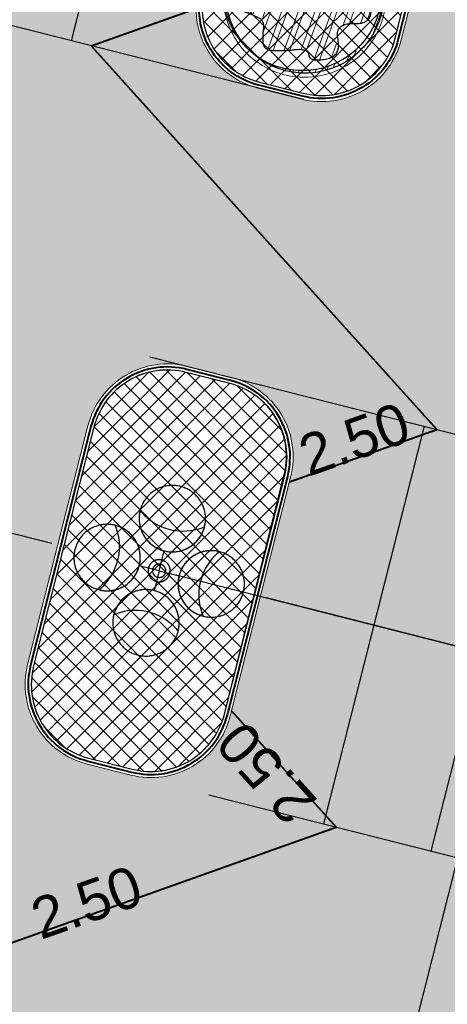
# Model space of a CAD drawing. Header units: metres. Extents: x 538891 to 1080079, y 6588829 to 13178720.
# Tile 48 of 256: x 538998 to 539009, y 6589551 to 6589575. Entities that reach past the tile are written whole.
import ezdxf

# ---------------------------------------------------------------- set-up
doc = ezdxf.new("R2010")
doc.units = ezdxf.units.M
doc.header["$LTSCALE"] = 0.4
doc.linetypes.add('#9_DASHED', pattern=[47.625, 31.75, -15.875])
doc.layers.add('KOLDE PST', color=7, linetype='Continuous')
doc.styles.add('Swis721 Lt BT', font='swissl.ttf')
doc.linetypes.add('#9_kivi_l0.8', pattern='A,0,[1,#9_kivi_l0.8.shx,S=1,R=0,X=0,Y=-0.3125],-132', length=132)
pattern_1 = [(45, (0, 0), (-0.2245064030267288, 0.2245064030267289), []), (135, (0, 0), (-0.2245064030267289, -0.2245064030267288), [])]
pattern_2 = [(44.99999999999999, (0, 0), (-0.2694076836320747, 0.2694076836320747), []), (44.99999999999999, (0.1796052, 0), (-0.2694076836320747, 0.2694076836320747), [])]

# ---------------------------------------------------------------- blocks, each defined once
blk = doc.blocks.new('#9_019061_PP_TL (2D)')
at = {"linetype": 'Continuous', "lineweight": 0, "true_color": 0xadadad}
h = blk.add_hatch(color=253, dxfattribs=at)
h.paths.add_polyline_path([(538966.3280158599, 6589587.5951584), (538964.77576743, 6589580.38043427), (538964.60606295, 6589579.495070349), (538964.47642768, 6589578.60295849), (538964.38712501, 6589577.70591117), (538964.3383363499, 6589576.80575088), (538964.3301608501, 6589575.904306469), (538964.3626151, 6589575.003409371), (538964.43563318, 6589574.1048899), (538964.5490667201, 6589573.21057357), (538967.1845560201, 6589555.618289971), (538967.26828365, 6589555.13921717), (538967.37520433, 6589554.66478168), (538967.50506516, 6589554.19610564), (538967.6575590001, 6589553.73429757), (538967.83232517, 6589553.280449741), (538968.02895032, 6589552.83563561), (538968.24696937, 6589552.400907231), (538968.48586668, 6589551.97729286), (538994.85575044, 6589545.30407142), (538995.5917363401, 6589548.21239133), (538995.72471393, 6589548.581220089), (538995.9270913, 6589548.91701927), (538996.19109121, 6589549.2068843), (538996.5065683, 6589549.43967583), (538996.86139896, 6589549.60644782), (538997.24194724, 6589549.700791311), (538997.6335889, 6589549.71908073), (538998.02127356, 6589549.66061401), (538999.08765753, 6589549.39075251), (538999.45648631, 6589549.257774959), (538999.79228552, 6589549.0553976), (539000.08215057, 6589548.79139769), (539000.31494211, 6589548.4759206), (539000.4817141, 6589548.12108993), (539000.5760575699, 6589547.740541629), (539000.59434697, 6589547.34889995), (539000.5358802, 6589546.96121529), (538999.7998942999, 6589544.05289537), (539031.93682939, 6589535.92025109), (539040.2780030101, 6589568.88121016), (539008.14106792, 6589577.013854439), (539007.4050820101, 6589574.10553452), (539007.27210443, 6589573.73670576), (539007.0697270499, 6589573.40090658), (539006.8057271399, 6589573.11104155), (539006.49025005, 6589572.87825002), (539006.1354193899, 6589572.71147803), (539005.75487111, 6589572.61713455), (539005.36322945, 6589572.59884513), (539004.97554479, 6589572.657311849), (539003.90916082, 6589572.92717335), (539003.5403320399, 6589573.0601509), (539003.20453283, 6589573.26252825), (539002.91466778, 6589573.52652816), (539002.6818762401, 6589573.84200526), (539002.5151042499, 6589574.19683593), (539002.42076078, 6589574.57738423), (539002.40247139, 6589574.9690259), (539002.4609381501, 6589575.35671057), (539003.19692406, 6589578.26503048)])
h.paths.add_polyline_path([(539001.41253406, 6589566.18127084), (539001.03198577, 6589566.08692735), (539000.67715511, 6589565.92015537), (539000.36167802, 6589565.687363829), (539000.09767811, 6589565.3974988), (538999.89530074, 6589565.06169962), (538999.7623231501, 6589564.692870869), (538998.2903513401, 6589558.876231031), (538998.23188457, 6589558.48854637), (538998.25017397, 6589558.096904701), (538998.34451744, 6589557.716356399), (538998.51128943, 6589557.36152573), (538998.7440809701, 6589557.04604863), (538999.0339460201, 6589556.78204872), (538999.36974523, 6589556.57967137), (538999.73857401, 6589556.446693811), (539000.80495798, 6589556.17683231), (539001.19264264, 6589556.11836559), (539001.5842843, 6589556.13665502), (539001.96483258, 6589556.2309985), (539002.31966324, 6589556.39777049), (539002.63514033, 6589556.63056202), (539002.8991402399, 6589556.92042705), (539003.1015176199, 6589557.256226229), (539003.2344952, 6589557.62505499), (539004.70646701, 6589563.44169482), (539004.76493378, 6589563.82937949), (539004.7466443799, 6589564.22102116), (539004.65230091, 6589564.60156946), (539004.4855289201, 6589564.95640013), (539004.25273738, 6589565.27187722), (539003.96287233, 6589565.53587713), (539003.62707312, 6589565.73825449), (539003.25824434, 6589565.87123204), (539002.19186037, 6589566.14109354), (539001.80417571, 6589566.199560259)])
at = {"color": 5, "linetype": '#9_DASHED', "lineweight": 25, "true_color": 0x0000ff}
for p, q in [((539041.9596797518, 6589563.298024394), (538965.2756516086, 6589582.703855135)), ((539005.8420600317, 6589542.523851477), (539014.9192195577, 6589578.393130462)), ((538964.3334563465, 6589575.721625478), (539040.2423792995, 6589556.511944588)), ((538964.9696664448, 6589570.403007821), (539039.0157361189, 6589551.664744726)), ((538965.7727725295, 6589565.042155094), (539037.7890929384, 6589546.817544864))]:
    blk.add_line(p, q, dxfattribs=at)
at = {"color": 5, "linetype": 'Continuous', "lineweight": 40, "true_color": 0x0000ff}
for p, q in [((538999.839162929, 6589573.957136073), (539002.3998184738, 6589574.867276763)), ((538999.8391629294, 6589573.957136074), (539008.2709942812, 6589564.602694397)), ((539004.6770050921, 6589563.325273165), (539008.2709942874, 6589564.602694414)), ((539003.2639571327, 6589557.741476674), (539005.8177079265, 6589554.908294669)), ((538993.9512756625, 6589550.690576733), (539005.8177079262, 6589554.90829467))]:
    blk.add_line(p, q, dxfattribs=at)
at = {"color": 6, "linetype": 'Continuous', "lineweight": 9, "true_color": 0xff00ff, "flags": 128}
for points in [[(538964.18155295, 6589575.814238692, 0.03272756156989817), (538964.4007221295, 6589573.188350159), (538967.0362114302, 6589555.596066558, 0.09913386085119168), (538968.3891192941, 6589551.847047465), (538994.964367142, 6589545.12185613), (538995.7371523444, 6589548.175592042, -0.4142136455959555), (538997.9844742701, 6589549.515198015), (538999.05085824, 6589549.245336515, -0.4142137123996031), (539000.3904642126, 6589546.99801459), (538999.6176790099, 6589543.944278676), (539032.0454460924, 6589535.738035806), (539040.4602183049, 6589568.989826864), (539008.032451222, 6589577.196069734), (539007.2596660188, 6589574.142333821, -0.4142136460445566), (539005.0123440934, 6589572.802727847), (539003.9459601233, 6589573.072589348, -0.4142137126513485), (539002.6063541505, 6589575.319911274), (539003.3791393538, 6589578.373647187), (538966.214076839, 6589587.77872058), (538965.1316541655, 6589582.747708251)], [(538964.3315290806, 6589575.816914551, 0.03272756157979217), (538964.549066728, 6589573.210573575), (538967.1845560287, 6589555.618289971, 0.0975844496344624), (538968.485866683, 6589551.977292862), (538994.8557504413, 6589545.30407142), (538995.5917363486, 6589548.212391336, -0.4142136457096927), (538998.0212735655, 6589549.66061401), (538999.0876575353, 6589549.390752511, -0.4142137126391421), (539000.5358802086, 6589546.961215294), (538999.7998943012, 6589544.052895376), (539031.9368293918, 6589535.920251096), (539040.2780030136, 6589568.881210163), (539008.1410679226, 6589577.013854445), (539007.4050820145, 6589574.105534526, -0.4142136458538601), (539004.9755447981, 6589572.657311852), (539003.909160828, 6589572.927173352, -0.4142137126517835), (539002.4609381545, 6589575.356710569), (539003.1969240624, 6589578.265030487), (538966.3280158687, 6589587.595158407), (538965.2782985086, 6589582.716157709)]]:
    blk.add_lwpolyline(points, format="xyb", dxfattribs=at)
at = {"color": 6, "linetype": '#9_kivi_l0.8', "lineweight": 40, "true_color": 0xff00ff, "flags": 128}
blk.add_lwpolyline([(538964.2565410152, 6589575.815576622, 0.03272756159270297), (538964.4748944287, 6589573.199461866), (538967.1103837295, 6589555.607178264, 0.09836368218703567), (538968.4374277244, 6589551.912186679), (538994.9100587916, 6589545.212963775), (538995.6644443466, 6589548.193991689, -0.4142136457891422), (538998.0028739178, 6589549.587906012), (538999.0692578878, 6589549.318044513, -0.4142137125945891), (539000.4631722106, 6589546.979614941), (538999.7087866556, 6589543.998587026), (539031.9911377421, 6589535.829143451), (539040.3691106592, 6589568.935518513), (539008.0867595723, 6589577.104962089), (539007.3323740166, 6589574.123934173, -0.4142136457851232), (539004.9939444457, 6589572.73001985), (539003.9275604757, 6589572.99988135, -0.4142137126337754), (539002.5336461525, 6589575.338310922), (539003.2880317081, 6589578.319338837), (538966.2710463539, 6589587.686939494), (538965.204976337, 6589582.73193298)], format="xyb", dxfattribs=at)
at = {"color": 253, "linetype": 'Continuous', "lineweight": 9, "true_color": 0xadadad, "flags": 128}
for points in [[(538999.7998943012, 6589544.052895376), (539031.9368293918, 6589535.920251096), (539040.2780030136, 6589568.881210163), (539008.1410679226, 6589577.013854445), (539007.4050820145, 6589574.105534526, -0.4142136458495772), (539004.9755447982, 6589572.657311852), (539003.9091608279, 6589572.927173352, -0.4142137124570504), (539002.4609381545, 6589575.35671057), (539003.1969240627, 6589578.265030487), (538966.3280158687, 6589587.595158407), (538964.7757674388, 6589580.38043427, 0.0904008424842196), (538964.549066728, 6589573.210573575), (538967.1845560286, 6589555.618289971, 0.09758444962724), (538968.485866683, 6589551.977292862), (538994.8557504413, 6589545.30407142), (538995.5917363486, 6589548.212391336, -0.4142136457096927), (538998.0212735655, 6589549.66061401), (538999.0876575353, 6589549.390752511, -0.4142137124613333), (539000.5358802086, 6589546.961215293), (538999.7998943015, 6589544.052895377)], [(539002.1918603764, 6589566.141093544, 0.4142136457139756), (538999.7623231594, 6589564.69287087), (538998.2903513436, 6589558.876231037, 0.4142137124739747), (538999.7385740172, 6589556.446693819), (539000.8049579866, 6589556.176832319, 0.4142136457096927), (539003.2344952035, 6589557.625054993), (539004.706467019, 6589563.441694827, 0.4142137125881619), (539003.2582443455, 6589565.871232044)]]:
    blk.add_lwpolyline(points, format="xyb", close=True, dxfattribs=at)
at = {"color": 6, "linetype": 'Continuous', "lineweight": 9, "true_color": 0xff00ff, "flags": 128}
for points in [[(539002.1918603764, 6589566.141093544, 0.4142136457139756), (538999.7623231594, 6589564.69287087), (538998.2903513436, 6589558.876231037, 0.4142137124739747), (538999.7385740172, 6589556.446693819), (539000.8049579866, 6589556.176832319, 0.4142136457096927), (539003.2344952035, 6589557.625054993), (539004.706467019, 6589563.441694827, 0.4142137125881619), (539003.2582443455, 6589565.871232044)], [(539002.1550610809, 6589565.995677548, 0.4142136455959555), (538999.9077391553, 6589564.656071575), (538998.4357673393, 6589558.839431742, 0.4142137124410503), (538999.7753733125, 6589556.592109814), (539000.841757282, 6589556.322248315, 0.4142136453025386), (539003.0890792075, 6589557.661854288), (539004.5610510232, 6589563.478494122, 0.4142137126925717), (539003.2214450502, 6589565.725816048)]]:
    blk.add_lwpolyline(points, format="xyb", close=True, dxfattribs=at)
at = {"color": 6, "linetype": '#9_kivi_l0.8', "lineweight": 40, "true_color": 0xff00ff, "flags": 128}
blk.add_lwpolyline([(539002.1734607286, 6589566.068385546, 0.4142136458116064), (538999.8350311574, 6589564.674471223), (538998.3630593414, 6589558.85783139, 0.4142137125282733), (538999.7569736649, 6589556.519401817), (539000.8233576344, 6589556.249540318, 0.4142136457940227), (539003.1617872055, 6589557.64345464), (539004.6337590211, 6589563.460094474, 0.4142137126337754), (539003.2398446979, 6589565.798524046)], format="xyb", close=True, dxfattribs=at)
at = {"color": 5, "true_color": 0x0000ff, "char_height": 1, "attachment_point": 8, "line_spacing_factor": 0.25, "style": 'Swis721 Lt BT'}
for insert, rotation in [((539006.4285189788, 6589563.88553033), 19.431278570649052), ((539004.4920171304, 6589556.569362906), 132.16620965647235), ((538999.8971972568, 6589552.594806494), 19.431278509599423)]:
    blk.add_mtext('2.50', dxfattribs=dict(at, insert=insert, rotation=rotation))
blk = doc.blocks.new('KOLDE PST TL')
at = {"color": 7}
blk.add_blockref('#9_019061_PP_TL (2D)', (0, 0), dxfattribs=at)
blk = doc.blocks.new('#13_Kolde pst HP -xref$0$KASK')
at = {"linetype": 'Continuous', "lineweight": 5, "true_color": 0x00cc00}
h = blk.add_hatch(dxfattribs=at)
h.set_pattern_fill('#13_ANSI32', color=92, style=0, pattern_type=2)
h.set_pattern_definition(pattern_2)
edge = h.paths.add_edge_path()
edge.add_arc((-0.03095108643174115, 0.08041593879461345), 1.926441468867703, 0, 90.00000000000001)
edge.add_arc((-0.03095108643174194, 0.08041593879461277), 1.926441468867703, 90, 180)
edge.add_arc((-0.03095108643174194, 0.08041593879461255), 1.926441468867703, 180, 270)
edge.add_arc((-0.03095108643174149, 0.08041593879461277), 1.926441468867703, 270, 360)
edge.add_arc((0.08015648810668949, 0.1108524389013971), 1.815589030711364, 359.0394496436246, 450.0000000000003)
edge.add_line((0.0801564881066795, 1.926441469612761), (-4.579669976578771e-16, 1.926441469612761))
edge.add_arc((-1.13686837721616e-16, 7.450581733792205e-10), 1.926441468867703, 90.00000000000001, 180)
edge.add_line((-1.926441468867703, 7.450580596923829e-10), (-1.926441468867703, 7.450578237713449e-10))
edge.add_line((-1.926441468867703, 7.450578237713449e-10), (-1.926441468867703, 7.450576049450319e-10))
edge.add_arc((-1.13686837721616e-16, 7.450579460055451e-10), 1.926441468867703, 180, 270)
edge.add_line((5.048709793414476e-32, -1.926441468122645), (2.273736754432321e-16, -1.926441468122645))
edge.add_arc((0, 7.450581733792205e-10), 1.926441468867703, 270, 360)
edge.add_line((1.926441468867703, 7.450580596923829e-10), (1.895490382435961, 0.08041593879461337))
h = blk.add_hatch(dxfattribs=at)
h.set_pattern_fill('#13_ANSI32', color=92, style=0, pattern_type=2)
h.set_pattern_definition(pattern_2)
h.paths.add_polyline_path([(-0.5467557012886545, -1.382114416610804), (-0.5415857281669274, -1.367672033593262), (-0.5395900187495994, -1.344766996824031), (-0.5398120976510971, -1.32330524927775), (-0.5422519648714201, -1.303286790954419), (-0.5469096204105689, -1.284711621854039), (-0.5537850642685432, -1.267579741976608), (-0.562878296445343, -1.251891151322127), (-0.5741893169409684, -1.237645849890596), (-0.5877181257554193, -1.224843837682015), (-0.6031266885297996, -1.212767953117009), (-0.6200769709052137, -1.200701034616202), (-0.6385689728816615, -1.188643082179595), (-0.6586026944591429, -1.176594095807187), (-0.6801781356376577, -1.164554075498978), (-0.7032952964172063, -1.152523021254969), (-0.7279541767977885, -1.140500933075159), (-0.7541547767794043, -1.128487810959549), (-0.782213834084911, -1.116298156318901), (-0.8124480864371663, -1.103746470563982), (-0.84485753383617, -1.09083275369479), (-0.879442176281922, -1.077557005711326), (-0.9162020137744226, -1.063919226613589), (-0.9551370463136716, -1.049919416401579), (-0.9962472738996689, -1.035557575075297), (-1.039532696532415, -1.020833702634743), (-1.082563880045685, -1.005928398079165), (-1.122911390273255, -0.9910222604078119), (-1.160575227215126, -0.976115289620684), (-1.195555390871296, -0.9612074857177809), (-1.227851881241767, -0.946298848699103), (-1.257464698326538, -0.9313893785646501), (-1.28439384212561, -0.9164790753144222), (-1.308639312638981, -0.9015679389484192), (-1.330684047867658, -0.8866578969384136), (-1.351010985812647, -0.8717508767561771), (-1.369620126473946, -0.8568468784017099), (-1.386511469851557, -0.841945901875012), (-1.401685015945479, -0.8270479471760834), (-1.415140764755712, -0.8121530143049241), (-1.426878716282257, -0.7972611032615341), (-1.436898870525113, -0.7823722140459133), (-1.445015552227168, -0.7672064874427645), (-1.451043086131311, -0.7514840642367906), (-1.454981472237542, -0.735204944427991), (-1.45683071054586, -0.7183691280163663), (-1.456590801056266, -0.7009766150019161), (-1.454261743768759, -0.6830274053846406), (-1.449843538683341, -0.6645214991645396), (-1.44333618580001, -0.6454588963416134), (-1.435629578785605, -0.6262876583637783), (-1.427613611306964, -0.6074558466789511), (-1.419288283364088, -0.5889634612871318), (-1.410653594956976, -0.5708105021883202), (-1.401709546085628, -0.5529969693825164), (-1.392456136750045, -0.5355228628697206), (-1.382893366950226, -0.5183881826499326), (-1.373021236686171, -0.5015929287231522), (-1.363008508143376, -0.4849484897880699), (-1.353023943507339, -0.4682662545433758), (-1.343067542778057, -0.4515462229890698), (-1.333139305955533, -0.4347883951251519), (-1.323239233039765, -0.4179927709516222), (-1.313367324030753, -0.4011593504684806), (-1.303523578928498, -0.3842881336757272), (-1.293707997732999, -0.3673791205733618), (-1.284105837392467, -0.3502150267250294), (-1.274902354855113, -0.3325785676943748), (-1.266097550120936, -0.3144697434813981), (-1.257691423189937, -0.2958885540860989), (-1.249683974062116, -0.2768349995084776), (-1.242075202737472, -0.257309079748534), (-1.234865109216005, -0.2373107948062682), (-1.228053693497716, -0.2168401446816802), (-1.222552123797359, -0.1963146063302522), (-1.219271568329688, -0.1761516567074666), (-1.218212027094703, -0.1563512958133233), (-1.219373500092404, -0.1369135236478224), (-1.222755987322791, -0.1178383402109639), (-1.228359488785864, -0.09912574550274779), (-1.236184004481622, -0.08077573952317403), (-1.246229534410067, -0.06278832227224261), (-1.257593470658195, -0.04522564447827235), (-1.269373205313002, -0.02814985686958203), (-1.281568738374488, -0.0115609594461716), (-1.294180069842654, 0.00454104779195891), (-1.307207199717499, 0.0201561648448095), (-1.320650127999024, 0.03528439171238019), (-1.334508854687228, 0.04992572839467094), (-1.348783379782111, 0.06408017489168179), (-1.363277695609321, 0.07803461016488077), (-1.377795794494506, 0.09207591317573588), (-1.392337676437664, 0.1062040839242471), (-1.406903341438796, 0.1204191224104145), (-1.421492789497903, 0.1347210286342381), (-1.436106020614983, 0.1491098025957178), (-1.450743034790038, 0.1635854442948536), (-1.465403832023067, 0.1781479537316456), (-1.479912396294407, 0.1932573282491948), (-1.494092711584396, 0.2093735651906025), (-1.507944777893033, 0.2264966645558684), (-1.52146859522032, 0.2446266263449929), (-1.534664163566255, 0.2637634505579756), (-1.547531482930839, 0.2839071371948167), (-1.560070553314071, 0.3050576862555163), (-1.572281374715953, 0.3272150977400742), (-1.583242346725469, 0.3501736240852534), (-1.592031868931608, 0.3737275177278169), (-1.598649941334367, 0.3978767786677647), (-1.603096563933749, 0.4226214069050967), (-1.605371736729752, 0.4479614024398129), (-1.605475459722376, 0.4738967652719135), (-1.603407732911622, 0.5004274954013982), (-1.59916855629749, 0.5275535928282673), (-1.593439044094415, 0.5545335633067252), (-1.586900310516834, 0.5806259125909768), (-1.579552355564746, 0.6058306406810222), (-1.571395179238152, 0.6301477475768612), (-1.562428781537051, 0.6535772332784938), (-1.552653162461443, 0.6761190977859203), (-1.542068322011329, 0.6977733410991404), (-1.530674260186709, 0.718539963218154), (-1.518258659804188, 0.738759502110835), (-1.504609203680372, 0.7587724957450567), (-1.489725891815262, 0.7785789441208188), (-1.473608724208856, 0.7981788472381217), (-1.456257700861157, 0.8175722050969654), (-1.437672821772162, 0.8367590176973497), (-1.417854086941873, 0.8557392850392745), (-1.396801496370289, 0.87451300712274), (-1.374818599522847, 0.892309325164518), (-1.352208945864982, 0.9083573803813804), (-1.328972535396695, 0.9226571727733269), (-1.305109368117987, 0.9352087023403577), (-1.280619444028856, 0.9460119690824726), (-1.255502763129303, 0.9550669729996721), (-1.229759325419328, 0.9623737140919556), (-1.203389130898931, 0.9679321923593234), (-1.177054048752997, 0.9723730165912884), (-1.151415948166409, 0.9763267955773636), (-1.12647482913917, 0.9797935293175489), (-1.102230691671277, 0.9827732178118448), (-1.078683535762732, 0.9852658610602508), (-1.055833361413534, 0.9872714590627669), (-1.033680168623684, 0.9887900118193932), (-1.012223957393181, 0.9898215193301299), (-0.9912270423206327, 0.9906679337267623), (-0.9704517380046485, 0.9916312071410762), (-0.9498980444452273, 0.9927113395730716), (-0.9295659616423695, 0.9939083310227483), (-0.909455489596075, 0.9952221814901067), (-0.889566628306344, 0.9966528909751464), (-0.8698993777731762, 0.9982004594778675), (-0.8504537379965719, 0.9998648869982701), (-0.8311164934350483, 1.002001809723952), (-0.8117744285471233, 1.004966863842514), (-0.7924275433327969, 1.008760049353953), (-0.7730758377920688, 1.01338136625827), (-0.7537193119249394, 1.018830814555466), (-0.7343579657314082, 1.025108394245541), (-0.7149917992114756, 1.032214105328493), (-0.6956208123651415, 1.040147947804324), (-0.6769326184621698, 1.049494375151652), (-0.6596148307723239, 1.060837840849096), (-0.643667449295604, 1.074178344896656), (-0.6290904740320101, 1.089515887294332), (-0.6158839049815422, 1.106850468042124), (-0.6040477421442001, 1.126182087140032), (-0.593581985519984, 1.147510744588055), (-0.5844866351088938, 1.170836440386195), (-0.5763354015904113, 1.195025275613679), (-0.5687019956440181, 1.218943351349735), (-0.561586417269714, 1.242590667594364), (-0.5549886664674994, 1.265967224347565), (-0.548908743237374, 1.289073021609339), (-0.543346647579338, 1.311908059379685), (-0.5383023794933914, 1.334472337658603), (-0.533775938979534, 1.356765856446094), (-0.5293689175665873, 1.378989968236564), (-0.524682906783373, 1.401346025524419), (-0.5197179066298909, 1.42383402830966), (-0.514473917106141, 1.446453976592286), (-0.5089509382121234, 1.469205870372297), (-0.5031489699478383, 1.492089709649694), (-0.4970680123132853, 1.515105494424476), (-0.4907080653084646, 1.538253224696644), (-0.4836547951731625, 1.560326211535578), (-0.4754938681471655, 1.580117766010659), (-0.4662252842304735, 1.597627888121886), (-0.4558490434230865, 1.612856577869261), (-0.4443651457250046, 1.625803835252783), (-0.4317735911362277, 1.636469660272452), (-0.4180743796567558, 1.644854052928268), (-0.4032675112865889, 1.650957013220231), (-0.3878293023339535, 1.655401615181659), (-0.3722360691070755, 1.658810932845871), (-0.3564878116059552, 1.661184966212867), (-0.3405845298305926, 1.662523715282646), (-0.3245262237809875, 1.66282718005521), (-0.30831289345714, 1.662095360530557), (-0.2919445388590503, 1.660328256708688), (-0.275421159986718, 1.657525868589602), (-0.2579600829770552, 1.653635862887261), (-0.2387786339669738, 1.648605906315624), (-0.2178768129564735, 1.64243599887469), (-0.1952546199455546, 1.63512614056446), (-0.1709120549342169, 1.626676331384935), (-0.1448491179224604, 1.617086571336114), (-0.1170658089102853, 1.606356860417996), (-0.08756212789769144, 1.594487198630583), (-0.05639524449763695, 1.5819962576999), (-0.02362232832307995, 1.569402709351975), (0.01075662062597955, 1.556706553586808), (0.04674160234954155, 1.543907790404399), (0.08433261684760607, 1.531006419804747), (0.1235296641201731, 1.518002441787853), (0.1643327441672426, 1.504895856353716), (0.2067418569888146, 1.491686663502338), (0.2492030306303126, 1.47917752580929), (0.29016229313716, 1.468171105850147), (0.3296196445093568, 1.458667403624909), (0.367575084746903, 1.450666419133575), (0.4040286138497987, 1.444168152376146), (0.4389802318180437, 1.439172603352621), (0.4724299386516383, 1.435679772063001), (0.5043777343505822, 1.433689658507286), (0.5350275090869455, 1.432548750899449), (0.5645831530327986, 1.431603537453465), (0.5930446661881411, 1.430854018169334), (0.6204120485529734, 1.430300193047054), (0.646685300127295, 1.429942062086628), (0.6718644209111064, 1.429779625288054), (0.6959494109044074, 1.429812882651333), (0.7189402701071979, 1.430041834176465), (0.7411046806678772, 1.430278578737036), (0.7627103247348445, 1.430335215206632), (0.7837572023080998, 1.430211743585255), (0.8042453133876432, 1.429908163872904), (0.8241746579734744, 1.429424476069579), (0.843545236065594, 1.42876068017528), (0.8623570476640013, 1.427916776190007), (0.8806100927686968, 1.42689276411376), (0.8983003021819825, 1.425444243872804), (0.9154236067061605, 1.423326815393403), (0.9319800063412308, 1.420540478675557), (0.9479695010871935, 1.417085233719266), (0.9633920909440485, 1.41296108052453), (0.9782477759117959, 1.408168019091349), (0.9925365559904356, 1.402706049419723), (1.006258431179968, 1.396575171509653), (1.018726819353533, 1.38939881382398), (1.029255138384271, 1.380800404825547), (1.037843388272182, 1.370779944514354), (1.044491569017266, 1.359337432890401), (1.049199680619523, 1.346472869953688), (1.051967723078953, 1.332186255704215), (1.052795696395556, 1.316477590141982), (1.051683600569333, 1.299346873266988), (1.04937549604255, 1.281518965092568), (1.046615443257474, 1.263718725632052), (1.043403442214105, 1.245946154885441), (1.039739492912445, 1.228201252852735), (1.035623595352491, 1.210484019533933), (1.031055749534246, 1.192794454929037), (1.026035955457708, 1.175132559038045), (1.020564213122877, 1.157498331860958), (1.014690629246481, 1.139461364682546), (1.008465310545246, 1.120591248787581), (1.001888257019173, 1.100887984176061), (0.9949594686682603, 1.080351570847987), (0.9876789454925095, 1.058982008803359), (0.98004668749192, 1.036779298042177), (0.9720626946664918, 1.013743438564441), (0.963726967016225, 0.989874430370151), (0.9555956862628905, 0.9654057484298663), (0.948225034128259, 0.940570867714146), (0.9416150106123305, 0.9153697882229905), (0.9357656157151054, 0.8898025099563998), (0.9306768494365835, 0.8638690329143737), (0.9263487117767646, 0.8375693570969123), (0.922781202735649, 0.8109034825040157), (0.9199743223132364, 0.7838714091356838), (0.9185285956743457, 0.757370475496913), (0.9190445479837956, 0.7322980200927), (0.9215221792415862, 0.7086540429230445), (0.9259614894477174, 0.6864385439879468), (0.9323624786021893, 0.6656515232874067), (0.9407251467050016, 0.6462929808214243), (0.9510494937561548, 0.6283629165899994), (0.9633355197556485, 0.6118613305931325), (0.977408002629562, 0.5961778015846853), (0.9930917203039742, 0.5807019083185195), (1.010386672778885, 0.5654336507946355), (1.029292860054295, 0.5503730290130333), (1.049810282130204, 0.5355200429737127), (1.071938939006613, 0.520874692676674), (1.09567883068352, 0.5064369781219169), (1.121029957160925, 0.4922068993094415), (1.147796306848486, 0.4781899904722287), (1.175781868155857, 0.4643917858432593), (1.204986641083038, 0.4508122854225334), (1.235410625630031, 0.4374514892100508), (1.267053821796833, 0.4243093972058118), (1.299916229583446, 0.4113860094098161), (1.33399784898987, 0.3986813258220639), (1.369298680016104, 0.3861953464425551), (1.404632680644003, 0.3735443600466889), (1.438813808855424, 0.3603446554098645), (1.471842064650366, 0.3465962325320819), (1.503717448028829, 0.3322990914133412), (1.534439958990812, 0.3174532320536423), (1.564009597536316, 0.3020586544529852), (1.592426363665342, 0.2861153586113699), (1.619690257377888, 0.2696233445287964), (1.64460684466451, 0.2522890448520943), (1.665981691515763, 0.2338188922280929), (1.683814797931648, 0.2142128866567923), (1.698106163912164, 0.1934710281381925), (1.708855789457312, 0.1715933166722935), (1.716063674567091, 0.1485797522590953), (1.7197298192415, 0.1244303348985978), (1.719854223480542, 0.09914506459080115), (1.717567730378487, 0.0729352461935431), (1.714001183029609, 0.04601218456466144), (1.709154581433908, 0.01837587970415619), (1.703027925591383, -0.009973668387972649), (1.695621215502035, -0.03903645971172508), (1.686934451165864, -0.06881249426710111), (1.676967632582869, -0.0993017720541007), (1.665720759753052, -0.1305042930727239), (1.653276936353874, -0.1627998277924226), (1.639719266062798, -0.1965681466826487), (1.625047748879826, -0.2318092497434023), (1.609262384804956, -0.2685231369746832), (1.592363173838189, -0.3067098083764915), (1.574350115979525, -0.3463692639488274), (1.555223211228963, -0.3875015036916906), (1.534982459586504, -0.4301065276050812), (1.514798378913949, -0.4726661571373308), (1.4958414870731, -0.5136622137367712), (1.478111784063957, -0.5530946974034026), (1.461609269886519, -0.5909636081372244), (1.446333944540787, -0.627268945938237), (1.432285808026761, -0.6620107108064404), (1.41946486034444, -0.6951889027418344), (1.407871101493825, -0.7268035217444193), (1.39704241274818, -0.7570744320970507), (1.386516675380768, -0.7862214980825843), (1.376293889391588, -0.8142447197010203), (1.366374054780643, -0.8411440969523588), (1.35675717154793, -0.8669196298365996), (1.347443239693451, -0.8915713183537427), (1.338432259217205, -0.9150991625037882), (1.329724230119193, -0.937503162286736), (1.321064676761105, -0.959039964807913), (1.312199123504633, -0.9799662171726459), (1.303127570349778, -1.000281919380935), (1.293850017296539, -1.019987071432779), (1.284366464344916, -1.03908167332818), (1.274676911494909, -1.057565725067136), (1.264781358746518, -1.075439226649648), (1.254679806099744, -1.092702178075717), (1.243869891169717, -1.109408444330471), (1.231849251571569, -1.125611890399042), (1.218617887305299, -1.141312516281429), (1.204175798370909, -1.156510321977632), (1.188522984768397, -1.171205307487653), (1.171659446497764, -1.185397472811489), (1.153585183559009, -1.199086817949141), (1.134300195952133, -1.212273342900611), (1.113745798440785, -1.223830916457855), (1.091863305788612, -1.232633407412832), (1.068652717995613, -1.238680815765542), (1.044114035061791, -1.241973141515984), (1.018247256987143, -1.24251038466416), (0.9910523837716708, -1.240292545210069), (0.962529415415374, -1.235319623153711), (0.9326783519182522, -1.227591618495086), (0.902793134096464, -1.218599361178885), (0.874167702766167, -1.209833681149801), (0.8468020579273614, -1.201294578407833), (0.820696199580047, -1.192982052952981), (0.7958501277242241, -1.184896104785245), (0.7722638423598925, -1.177036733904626), (0.7499373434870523, -1.169403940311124), (0.7288706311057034, -1.161997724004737), (0.7085088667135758, -1.154834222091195), (0.6882972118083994, -1.147929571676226), (0.6682356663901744, -1.14128377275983), (0.6483242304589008, -1.134896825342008), (0.6285629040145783, -1.128768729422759), (0.6089516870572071, -1.122899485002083), (0.5894905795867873, -1.11728909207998), (0.5701795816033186, -1.11193755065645), (0.5507546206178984, -1.107134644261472), (0.5309516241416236, -1.103170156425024), (0.5107705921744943, -1.100044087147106), (0.4902115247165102, -1.097756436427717), (0.4692744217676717, -1.096307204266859), (0.4479592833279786, -1.095696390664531), (0.4262661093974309, -1.095923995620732), (0.4041948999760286, -1.096990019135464), (0.3827045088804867, -1.099815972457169), (0.3627537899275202, -1.105323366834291), (0.3443427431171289, -1.11351220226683), (0.3274713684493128, -1.124382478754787), (0.3121396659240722, -1.13793419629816), (0.2983476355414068, -1.154167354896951), (0.2860952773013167, -1.173081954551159), (0.2753825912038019, -1.194677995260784), (0.2656851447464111, -1.21723867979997), (0.256478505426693, -1.239047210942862), (0.2477626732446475, -1.260103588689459), (0.2395376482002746, -1.280407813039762), (0.2318034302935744, -1.29995988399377), (0.2245600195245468, -1.318759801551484), (0.2178074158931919, -1.336807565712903), (0.2115456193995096, -1.354103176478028), (0.2054250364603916, -1.370970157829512), (0.1990960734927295, -1.387732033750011), (0.1925587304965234, -1.404388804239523), (0.1858130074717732, -1.420940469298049), (0.1788589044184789, -1.437387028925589), (0.1716964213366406, -1.453728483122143), (0.1643255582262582, -1.469964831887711), (0.1567463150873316, -1.486096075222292), (0.1486639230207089, -1.502067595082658), (0.1397836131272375, -1.517824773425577), (0.1301053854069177, -1.533367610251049), (0.1196292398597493, -1.548696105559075), (0.1083551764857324, -1.563810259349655), (0.096283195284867, -1.578710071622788), (0.08341329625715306, -1.593395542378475), (0.06974547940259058, -1.607866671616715), (0.0551557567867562, -1.621437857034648), (0.03952014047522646, -1.633423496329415), (0.02283863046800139, -1.643823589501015), (0.005111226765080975, -1.652638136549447), (-0.01366207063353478, -1.659867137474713), (-0.03348126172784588, -1.665510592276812), (-0.05434634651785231, -1.669568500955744), (-0.07625732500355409, -1.67204086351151), (-0.09906479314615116, -1.673257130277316), (-0.1226193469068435, -1.673546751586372), (-0.1469209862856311, -1.672909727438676), (-0.171969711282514, -1.67134605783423), (-0.1977655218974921, -1.668855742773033), (-0.2243084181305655, -1.665438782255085), (-0.2515983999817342, -1.661095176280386), (-0.2796354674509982, -1.655824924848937), (-0.3075864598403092, -1.649296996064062), (-0.334618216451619, -1.641180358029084), (-0.3607307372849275, -1.631475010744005), (-0.3859240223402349, -1.620180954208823), (-0.4101980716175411, -1.60729818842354), (-0.4335528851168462, -1.592826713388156), (-0.45598846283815, -1.576766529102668), (-0.4775048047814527, -1.55911763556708), (-0.4970841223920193, -1.540417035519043), (-0.513708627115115, -1.521201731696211), (-0.5273783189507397, -1.501471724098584), (-0.5380931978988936, -1.481227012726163), (-0.5458532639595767, -1.460467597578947), (-0.5506585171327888, -1.439193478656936), (-0.55250895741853, -1.41740465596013), (-0.5514045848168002, -1.395101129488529)])
at = {"color": 92, "linetype": 'Continuous', "lineweight": 5, "true_color": 0x00cc00}
for p, q in [((-0.1334815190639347, -0.06843014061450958), (0.1334815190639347, 0.06843014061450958)), ((-0.0684301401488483, 0.1334815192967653), (0.0684301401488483, -0.1334815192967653))]:
    blk.add_line(p, q, dxfattribs=at)
at = {"color": 92, "linetype": 'Continuous', "lineweight": 5, "true_color": 0x00cc00, "flags": 128}
blk.add_lwpolyline([(1.964864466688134, -0.03092890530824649), (1.955283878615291, -0.2259462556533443), (1.926634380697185, -0.4190854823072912), (1.879191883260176, -0.6084865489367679), (1.81341328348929, -0.7923254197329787), (1.729932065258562, -0.9688316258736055), (1.629552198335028, -1.136305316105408), (1.513240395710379, -1.293133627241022), (1.38211680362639, -1.437806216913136), (1.237444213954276, -1.568929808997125), (1.080615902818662, -1.685241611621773), (0.91314221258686, -1.785621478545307), (0.736636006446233, -1.869102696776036), (0.5527971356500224, -1.934881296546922), (0.3633960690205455, -1.98232379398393), (0.1702568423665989, -2.010973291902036), (-0.02476050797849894, -2.02055387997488), (-0.2197778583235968, -2.010973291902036), (-0.4129170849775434, -1.98232379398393), (-0.6023181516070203, -1.934881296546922), (-0.7861570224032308, -1.869102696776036), (-0.9626632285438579, -1.785621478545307), (-1.13013691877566, -1.685241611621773), (-1.286965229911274, -1.568929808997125), (-1.431637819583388, -1.437806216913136), (-1.562761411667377, -1.293133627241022), (-1.679073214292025, -1.136305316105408), (-1.77945308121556, -0.9688316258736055), (-1.862934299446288, -0.7923254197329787), (-1.928712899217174, -0.6084865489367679), (-1.976155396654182, -0.4190854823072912), (-2.004804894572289, -0.2259462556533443), (-2.014385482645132, -0.03092890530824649), (-2.004804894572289, 0.1640884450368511), (-1.976155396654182, 0.357227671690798), (-1.928712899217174, 0.5466287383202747), (-1.862934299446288, 0.7304676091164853), (-1.77945308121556, 0.9069738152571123), (-1.679073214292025, 1.074447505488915), (-1.562761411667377, 1.231275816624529), (-1.431637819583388, 1.375948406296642), (-1.286965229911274, 1.507071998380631), (-1.13013691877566, 1.62338380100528), (-0.9626632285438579, 1.723763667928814), (-0.7861570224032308, 1.807244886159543), (-0.6023181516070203, 1.873023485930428), (-0.4129170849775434, 1.920465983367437), (-0.2197778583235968, 1.949115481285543), (-0.02476050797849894, 1.958696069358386), (0.1702568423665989, 1.949115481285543), (0.3633960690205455, 1.920465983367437), (0.5527971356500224, 1.873023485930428), (0.736636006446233, 1.807244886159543), (0.91314221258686, 1.723763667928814), (1.080615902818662, 1.62338380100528), (1.237444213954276, 1.507071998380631), (1.38211680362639, 1.375948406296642), (1.513240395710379, 1.231275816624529), (1.629552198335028, 1.074447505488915), (1.729932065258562, 0.9069738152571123), (1.81341328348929, 0.7304676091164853), (1.879191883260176, 0.5466287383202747), (1.926634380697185, 0.357227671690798), (1.955283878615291, 0.1640884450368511)], close=True, dxfattribs=at)
at = {"color": 92, "linetype": 'Continuous', "lineweight": 30, "true_color": 0x00cc00, "flags": 128}
for points in [[(1.895490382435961, 0.080415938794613), (1.886214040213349, -0.1084083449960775), (1.858474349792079, -0.2954141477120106), (1.812538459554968, -0.4788005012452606), (1.748848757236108, -0.656801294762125), (1.668018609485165, -0.8277022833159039), (1.570826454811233, -0.9898575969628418), (1.458208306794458, -1.141705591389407), (1.331248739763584, -1.281783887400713), (1.191170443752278, -1.408743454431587), (1.039322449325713, -1.521361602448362), (0.8771671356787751, -1.618553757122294), (0.7062661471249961, -1.699383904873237), (0.5282653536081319, -1.763073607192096), (0.3448790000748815, -1.809009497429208), (0.1578731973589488, -1.836749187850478), (-0.03095108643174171, -1.84602553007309), (-0.2197753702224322, -1.836749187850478), (-0.406781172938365, -1.809009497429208), (-0.5901675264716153, -1.763073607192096), (-0.7681683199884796, -1.699383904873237), (-0.9390693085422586, -1.618553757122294), (-1.101224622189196, -1.521361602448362), (-1.253072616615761, -1.408743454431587), (-1.393150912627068, -1.281783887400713), (-1.520110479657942, -1.141705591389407), (-1.632728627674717, -0.9898575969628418), (-1.729920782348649, -0.8277022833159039), (-1.810750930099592, -0.656801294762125), (-1.874440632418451, -0.4788005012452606), (-1.920376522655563, -0.2954141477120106), (-1.948116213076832, -0.1084083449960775), (-1.957392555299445, 0.080415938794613), (-1.948116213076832, 0.2692402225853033), (-1.920376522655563, 0.4562460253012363), (-1.874440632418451, 0.6396323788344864), (-1.810750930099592, 0.8176331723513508), (-1.729920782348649, 0.9885341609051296), (-1.632728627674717, 1.150689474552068), (-1.520110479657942, 1.302537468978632), (-1.393150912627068, 1.442615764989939), (-1.253072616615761, 1.569575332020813), (-1.101224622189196, 1.682193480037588), (-0.9390693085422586, 1.77938563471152), (-0.7681683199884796, 1.860215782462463), (-0.5901675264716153, 1.923905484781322), (-0.406781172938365, 1.969841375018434), (-0.2197753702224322, 1.997581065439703), (-0.03095108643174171, 2.006857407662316), (0.1578731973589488, 1.997581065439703), (0.3448790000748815, 1.969841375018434), (0.5282653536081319, 1.923905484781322), (0.7062661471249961, 1.860215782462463), (0.8771671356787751, 1.77938563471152), (1.039322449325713, 1.682193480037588), (1.191170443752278, 1.569575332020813), (1.331248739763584, 1.442615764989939), (1.458208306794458, 1.302537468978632), (1.570826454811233, 1.150689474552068), (1.668018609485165, 0.9885341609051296), (1.748848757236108, 0.8176331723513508), (1.812538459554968, 0.6396323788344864), (1.858474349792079, 0.4562460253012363), (1.886214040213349, 0.2692402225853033)], [(1.926441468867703, 7.450581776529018e-10), (1.917165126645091, -0.1888242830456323), (1.889425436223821, -0.3758300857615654), (1.843489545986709, -0.5592164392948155), (1.77979984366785, -0.7372172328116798), (1.698969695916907, -0.9081182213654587), (1.601777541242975, -1.070273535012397), (1.4891593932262, -1.222121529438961), (1.362199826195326, -1.362199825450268), (1.222121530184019, -1.489159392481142), (1.070273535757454, -1.601777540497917), (0.9081182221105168, -1.698969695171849), (0.7372172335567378, -1.779799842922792), (0.5592164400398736, -1.843489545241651), (0.3758300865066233, -1.889425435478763), (0.1888242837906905, -1.917165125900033), (0, -1.926441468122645), (-0.1888242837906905, -1.917165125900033), (-0.3758300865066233, -1.889425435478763), (-0.5592164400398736, -1.843489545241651), (-0.7372172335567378, -1.779799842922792), (-0.9081182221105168, -1.698969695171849), (-1.070273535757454, -1.601777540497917), (-1.222121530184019, -1.489159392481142), (-1.362199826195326, -1.362199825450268), (-1.4891593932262, -1.222121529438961), (-1.601777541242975, -1.070273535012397), (-1.698969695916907, -0.9081182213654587), (-1.77979984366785, -0.7372172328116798), (-1.843489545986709, -0.5592164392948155), (-1.889425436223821, -0.3758300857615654), (-1.917165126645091, -0.1888242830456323), (-1.926441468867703, 7.450581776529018e-10), (-1.917165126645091, 0.1888242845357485), (-1.889425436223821, 0.3758300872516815), (-1.843489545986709, 0.5592164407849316), (-1.77979984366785, 0.737217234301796), (-1.698969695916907, 0.9081182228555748), (-1.601777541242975, 1.070273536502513), (-1.4891593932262, 1.222121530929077), (-1.362199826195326, 1.362199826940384), (-1.222121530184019, 1.489159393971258), (-1.070273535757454, 1.601777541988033), (-0.9081182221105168, 1.698969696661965), (-0.7372172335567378, 1.779799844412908), (-0.5592164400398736, 1.843489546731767), (-0.3758300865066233, 1.889425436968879), (-0.1888242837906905, 1.917165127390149), (0, 1.926441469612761), (0.1888242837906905, 1.917165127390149), (0.3758300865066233, 1.889425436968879), (0.5592164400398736, 1.843489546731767), (0.7372172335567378, 1.779799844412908), (0.9081182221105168, 1.698969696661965), (1.070273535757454, 1.601777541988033), (1.222121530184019, 1.489159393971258), (1.362199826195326, 1.362199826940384), (1.4891593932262, 1.222121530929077), (1.601777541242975, 1.070273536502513), (1.698969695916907, 0.9081182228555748), (1.77979984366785, 0.737217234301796), (1.843489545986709, 0.5592164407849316), (1.889425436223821, 0.3758300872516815), (1.917165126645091, 0.1888242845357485)]]:
    blk.add_lwpolyline(points, close=True, dxfattribs=at)
at = {"color": 92, "linetype": 'Continuous', "lineweight": 30, "true_color": 0x00cc00}
blk.add_open_spline([(-0.5467557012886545, -1.382114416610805), (-0.4894500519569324, -1.222030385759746), (-1.067876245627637, -1.02759953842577), (-1.483859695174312, -0.8074444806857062), (-1.393863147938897, -0.5147163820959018), (-1.16992279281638, -0.1711343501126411), (-1.363981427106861, 0.087402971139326), (-1.633881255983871, 0.3588212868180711), (-1.534187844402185, 0.8471504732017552), (-0.9339961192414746, 0.9750419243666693), (-0.5754655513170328, 1.087757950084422), (-0.5073803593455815, 1.628191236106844), (-0.0876610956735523, 1.589546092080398), (0.7813010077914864, 1.438528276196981), (1.094941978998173, 1.377438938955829), (0.9694522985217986, 1.021629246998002), (0.8863865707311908, 0.6384504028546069), (1.268434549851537, 0.4033127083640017), (1.852911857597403, 0.1634311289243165), (1.435626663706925, -0.5977031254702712), (1.192432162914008, -1.372666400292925), (0.3517067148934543, -0.9374530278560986), (0.1677324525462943, -1.749962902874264), (-0.6040613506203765, -1.542198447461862), (-0.5467557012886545, -1.382114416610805)], degree=2, dxfattribs=at)
blk = doc.blocks.new('#13_KOLDE TAIM (2D)')
at = {"linetype": 'Continuous', "lineweight": 5, "true_color": 0xcc9900}
h = blk.add_hatch(dxfattribs=at)
h.set_pattern_fill('#13_ANSI37', color=42, style=0, pattern_type=2)
h.set_pattern_definition(pattern_1)
edge = h.paths.add_edge_path()
edge.add_line((539003.3791393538, 6589578.373647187), (539002.6063541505, 6589575.319911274))
edge.add_arc((539004.3984773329, 6589574.86525408), 1.848896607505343, 165.7645406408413, 255.8329475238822)
edge.add_line((539003.9459601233, 6589573.072589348), (539005.0123440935, 6589572.802727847))
edge.add_arc((539005.4670012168, 6589574.594851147), 1.848896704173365, 255.7645436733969, 345.8329445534)
edge.add_line((539007.2596660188, 6589574.142333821), (539008.0324512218, 6589577.196069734))
edge.add_line((539008.0324512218, 6589577.196069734), (539003.3791393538, 6589578.373647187))
h = blk.add_hatch(dxfattribs=at)
h.set_pattern_fill('#13_ANSI37', color=42, style=0, pattern_type=2)
h.set_pattern_definition(pattern_1)
edge = h.paths.add_edge_path()
edge.add_arc((539001.6978847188, 6589564.20778052), 1.845422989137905, 75.65646250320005, 165.941025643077)
edge.add_line((538999.9077391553, 6589564.656071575), (538998.4357673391, 6589558.839431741))
edge.add_arc((539000.2292307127, 6589558.385573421), 1.849999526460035, 165.7987293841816, 255.7987587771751)
edge.add_line((538999.7753733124, 6589556.592109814), (539000.8417572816, 6589556.322248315))
edge.add_arc((539001.2964144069, 6589558.114371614), 1.848896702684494, 255.7645435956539, 345.8329445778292)
edge.add_line((539003.0890792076, 6589557.661854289), (539004.5358042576, 6589563.4424811))
edge.add_arc((539002.7672318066, 6589563.942815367), 1.837983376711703, 344.2036382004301, 435.5031478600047)
edge.add_line((539003.227328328, 6589565.722279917), (539002.155061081, 6589565.995677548))
at = {"color": 42, "linetype": 'Continuous', "lineweight": 25, "true_color": 0xcc9900, "flags": 128}
for points in [[(539003.3791393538, 6589578.373647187), (539002.6063541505, 6589575.319911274, 0.4145632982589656), (539003.9459601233, 6589573.072589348), (539005.0123440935, 6589572.802727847, 0.4145632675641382), (539007.2596660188, 6589574.142333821), (539008.0324512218, 6589577.196069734)], [(539002.155061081, 6589565.995677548, 0.4156689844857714), (538999.9077391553, 6589564.656071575), (538998.4357673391, 6589558.839431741, 0.4142137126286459), (538999.7753733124, 6589556.592109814), (539000.8417572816, 6589556.322248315, 0.4145632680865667), (539003.0890792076, 6589557.661854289), (539004.5358042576, 6589563.4424811, 0.4208723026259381), (539003.227328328, 6589565.722279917)]]:
    blk.add_lwpolyline(points, format="xyb", close=True, dxfattribs=at)
at = {"color": 92, "true_color": 0x00cc00, "rotation": 25.12612046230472}
blk.add_blockref('#13_Kolde pst HP -xref$0$KASK', (539005.0556744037, 6589575.215842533), dxfattribs=at)
blk = doc.blocks.new('Kolde pst Taim')
at = {"color": 13, "true_color": 0xff4646}
blk.add_blockref('#13_KOLDE TAIM (2D)', (0, 0), dxfattribs=at)
blk = doc.blocks.new('#15_Kolde pst ELV-3 (2D)')
at = {"color": 1, "linetype": 'Continuous', "lineweight": 25, "true_color": 0xff0000}
for p, q in [((539001.4984091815, 6589561.158962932), (539001.6210734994, 6589561.643682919)), ((539001.4984091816, 6589561.158962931), (539001.0136891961, 6589561.28162725)), ((539001.4984091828, 6589561.158962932), (539001.3757448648, 6589560.674242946)), ((539001.4984091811, 6589561.158962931), (539001.9831291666, 6589561.036298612))]:
    blk.add_line(p, q, dxfattribs=at)
at = {"color": 1, "linetype": 'Continuous', "lineweight": 25, "true_color": 0xff0000, "flags": 128}
for points in [[(539001.0345433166, 6589562.627645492, 0.4142135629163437), (539001.6210735, 6589561.643682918)], [(539001.0136891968, 6589561.281627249, 0.4142135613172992), (539000.4271590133, 6589562.265589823)], [(539001.6210735, 6589561.643682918, 0.4142135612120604), (539002.6050360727, 6589562.2302131)], [(539002.9670917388, 6589561.622828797, 0.4142135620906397), (539001.9831291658, 6589561.036298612)], [(539000.0297266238, 6589560.695097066, 0.414213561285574), (539001.0136891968, 6589561.281627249)], [(539001.9831291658, 6589561.036298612, 0.4142135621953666), (539002.5696593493, 6589560.052336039)], [(539001.3757448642, 6589560.674242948, 0.4142135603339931), (539000.3917822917, 6589560.087712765)], [(539001.9622750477, 6589559.690280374, 0.4142135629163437), (539001.3757448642, 6589560.674242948)]]:
    blk.add_lwpolyline(points, format="xyb", dxfattribs=at)
for points in [[(539001.0345433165, 6589562.627645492), (539001.0860547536, 6589562.567564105), (539001.1420155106, 6589562.509610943), (539001.2023269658, 6589562.454240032), (539001.2668317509, 6589562.401904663), (539001.3365925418, 6589562.352194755), (539001.410181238, 6589562.306538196), (539001.4872421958, 6589562.265349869), (539001.5673621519, 6589562.229002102), (539001.6500768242, 6589562.197814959), (539001.7348794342, 6589562.172047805), (539001.8212308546, 6589562.151892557), (539001.9085709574, 6589562.137469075), (539001.9963306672, 6589562.128822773), (539002.0839441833, 6589562.125924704), (539002.1760943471, 6589562.12901867), (539002.2668363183, 6589562.138261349), (539002.3555913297, 6589562.153373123), (539002.4418369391, 6589562.174008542), (539002.5251148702, 6589562.199768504), (539002.6050360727, 6589562.230213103)], [(539000.0297266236, 6589560.695097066), (539000.0898080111, 6589560.746608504), (539000.1477611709, 6589560.802569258), (539000.2031320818, 6589560.862880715), (539000.255467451, 6589560.927385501), (539000.3051773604, 6589560.99714629), (539000.3508339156, 6589561.070734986), (539000.3920222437, 6589561.147795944), (539000.4283700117, 6589561.227915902), (539000.4595571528, 6589561.310630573), (539000.4853243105, 6589561.395433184), (539000.5054795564, 6589561.481784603), (539000.5199030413, 6589561.569124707), (539000.5285493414, 6589561.656884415), (539000.5314474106, 6589561.744497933), (539000.5283534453, 6589561.836648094), (539000.5191107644, 6589561.927390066), (539000.503998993, 6589562.016145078), (539000.4833635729, 6589562.102390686), (539000.4576036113, 6589562.185668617), (539000.4271590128, 6589562.26558982)], [(539002.9670917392, 6589561.622828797), (539002.9070103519, 6589561.571317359), (539002.8490571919, 6589561.515356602), (539002.7936862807, 6589561.455045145), (539002.7413509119, 6589561.390540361), (539002.6916410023, 6589561.32077957), (539002.6459844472, 6589561.247190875), (539002.6047961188, 6589561.170129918), (539002.5684483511, 6589561.090009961), (539002.5372612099, 6589561.007295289), (539002.5114940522, 6589560.922492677), (539002.4913388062, 6589560.836141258), (539002.4769153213, 6589560.748801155), (539002.4682690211, 6589560.661041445), (539002.4653709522, 6589560.57342793), (539002.4684649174, 6589560.481277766), (539002.4777075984, 6589560.390535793), (539002.4928193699, 6589560.301780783), (539002.5134547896, 6589560.215535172), (539002.5392147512, 6589560.132257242), (539002.56965935, 6589560.05233604)], [(539001.9622750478, 6589559.690280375), (539001.9107636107, 6589559.750361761), (539001.8548028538, 6589559.808314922), (539001.7944913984, 6589559.863685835), (539001.7299866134, 6589559.916021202), (539001.6602258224, 6589559.965731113), (539001.5866371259, 6589560.011387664), (539001.5095761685, 6589560.052575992), (539001.4294562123, 6589560.088923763), (539001.3467415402, 6589560.120110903), (539001.2619389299, 6589560.145878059), (539001.1755875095, 6589560.166033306), (539001.088247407, 6589560.180456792), (539001.0004876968, 6589560.18910309), (539000.9128741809, 6589560.19200116), (539000.8207240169, 6589560.188907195), (539000.7299820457, 6589560.179664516), (539000.6412270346, 6589560.164552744), (539000.554981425, 6589560.143917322), (539000.4717034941, 6589560.11815736), (539000.3917822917, 6589560.087712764)]]:
    blk.add_lwpolyline(points, dxfattribs=at)
at = {"color": 1, "linetype": 'Continuous', "lineweight": 25, "true_color": 0xff0000}
for points in [[(539001.0200558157, 6589562.300376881), (539000.9856103, 6589562.514664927), (539001.1402369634, 6589562.920268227), (539001.4769492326, 6589563.194217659), (539001.9055253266, 6589563.26310869), (539002.3111286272, 6589563.108482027), (539002.5850780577, 6589562.771769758), (539002.6539690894, 6589562.343193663), (539002.499342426, 6589561.937590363), (539002.1626301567, 6589561.663640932), (539001.7340540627, 6589561.594749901), (539001.3284507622, 6589561.749376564), (539001.0545013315, 6589562.086088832), (539001.0200558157, 6589562.300376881)], [(539000.356995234, 6589560.680609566), (539000.142707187, 6589560.64616405), (538999.7371038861, 6589560.800790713), (538999.4631544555, 6589561.137502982), (538999.3942634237, 6589561.566079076), (538999.5488900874, 6589561.971682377), (538999.8856023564, 6589562.245631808), (539000.3141784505, 6589562.314522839), (539000.7197817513, 6589562.159896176), (539000.9937311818, 6589561.823183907), (539001.0626222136, 6589561.394607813), (539000.9079955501, 6589560.989004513), (539000.571283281, 6589560.715055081), (539000.356995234, 6589560.680609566)], [(539002.6398231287, 6589561.637316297), (539002.8541111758, 6589561.671761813), (539003.2597144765, 6589561.517135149), (539003.5336639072, 6589561.18042288), (539003.6025549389, 6589560.751846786), (539003.4479282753, 6589560.346243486), (539003.1112160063, 6589560.072294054), (539002.6826399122, 6589560.003403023), (539002.2770366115, 6589560.158029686), (539002.0030871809, 6589560.494741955), (539001.9341961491, 6589560.92331805), (539002.0888228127, 6589561.32892135), (539002.4255350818, 6589561.602870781), (539002.6398231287, 6589561.637316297)], [(539001.5412599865, 6589560.892384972), (539001.4698306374, 6589560.880903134), (539001.3346295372, 6589560.932445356), (539001.2433130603, 6589561.044682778), (539001.2203493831, 6589561.187541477), (539001.2718916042, 6589561.322742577), (539001.3841290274, 6589561.414059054), (539001.5269877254, 6589561.437022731), (539001.6621888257, 6589561.38548051), (539001.7535053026, 6589561.273243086), (539001.7764689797, 6589561.130384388), (539001.7249267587, 6589560.995183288), (539001.6126893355, 6589560.903866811), (539001.5412599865, 6589560.892384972)], [(539001.7649871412, 6589561.201813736), (539001.7764689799, 6589561.130384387), (539001.7249267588, 6589560.995183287), (539001.6126893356, 6589560.90386681), (539001.4698306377, 6589560.880903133), (539001.3346295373, 6589560.932445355), (539001.2433130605, 6589561.044682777), (539001.2203493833, 6589561.187541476), (539001.2718916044, 6589561.322742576), (539001.3841290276, 6589561.414059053), (539001.5269877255, 6589561.43702273), (539001.6621888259, 6589561.385480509), (539001.7535053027, 6589561.273243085), (539001.7649871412, 6589561.201813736)], [(539001.4555583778, 6589561.425540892), (539001.5269877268, 6589561.437022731), (539001.6621888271, 6589561.38548051), (539001.753505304, 6589561.273243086), (539001.7764689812, 6589561.130384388), (539001.7249267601, 6589560.995183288), (539001.6126893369, 6589560.903866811), (539001.4698306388, 6589560.880903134), (539001.3346295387, 6589560.932445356), (539001.2433130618, 6589561.044682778), (539001.2203493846, 6589561.187541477), (539001.2718916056, 6589561.322742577), (539001.3841290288, 6589561.414059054), (539001.4555583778, 6589561.425540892)], [(539001.2318312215, 6589561.116112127), (539001.2203493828, 6589561.187541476), (539001.271891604, 6589561.322742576), (539001.3841290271, 6589561.414059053), (539001.526987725, 6589561.43702273), (539001.6621888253, 6589561.385480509), (539001.7535053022, 6589561.273243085), (539001.7764689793, 6589561.130384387), (539001.7249267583, 6589560.995183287), (539001.6126893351, 6589560.90386681), (539001.4698306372, 6589560.880903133), (539001.3346295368, 6589560.932445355), (539001.24331306, 6589561.044682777), (539001.2318312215, 6589561.116112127)], [(539001.5241196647, 6589560.999016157), (539001.4812620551, 6589560.992127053), (539001.400141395, 6589561.023052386), (539001.3453515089, 6589561.090394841), (539001.3315733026, 6589561.176110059), (539001.3624986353, 6589561.25723072), (539001.4298410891, 6589561.312020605), (539001.5155563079, 6589561.325798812), (539001.5966769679, 6589561.294873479), (539001.6514668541, 6589561.227531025), (539001.6652450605, 6589561.141815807), (539001.6343197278, 6589561.060695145), (539001.566977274, 6589561.00590526), (539001.5241196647, 6589560.999016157)], [(539001.6583559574, 6589561.184673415), (539001.6652450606, 6589561.141815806), (539001.6343197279, 6589561.060695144), (539001.5669772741, 6589561.005905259), (539001.4812620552, 6589560.992127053), (539001.4001413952, 6589561.023052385), (539001.345351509, 6589561.09039484), (539001.3315733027, 6589561.176110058), (539001.3624986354, 6589561.257230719), (539001.4298410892, 6589561.312020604), (539001.515556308, 6589561.325798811), (539001.5966769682, 6589561.294873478), (539001.6514668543, 6589561.227531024), (539001.6583559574, 6589561.184673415)], [(539001.4726986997, 6589561.318909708), (539001.5155563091, 6589561.325798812), (539001.5966769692, 6589561.294873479), (539001.6514668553, 6589561.227531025), (539001.6652450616, 6589561.141815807), (539001.6343197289, 6589561.060695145), (539001.5669772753, 6589561.00590526), (539001.4812620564, 6589560.992127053), (539001.4001413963, 6589561.023052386), (539001.3453515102, 6589561.090394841), (539001.3315733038, 6589561.176110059), (539001.3624986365, 6589561.25723072), (539001.4298410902, 6589561.312020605), (539001.4726986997, 6589561.318909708)], [(539001.3384624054, 6589561.133252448), (539001.3315733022, 6589561.176110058), (539001.3624986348, 6589561.257230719), (539001.4298410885, 6589561.312020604), (539001.5155563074, 6589561.325798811), (539001.5966769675, 6589561.294873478), (539001.6514668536, 6589561.227531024), (539001.66524506, 6589561.141815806), (539001.6343197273, 6589561.060695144), (539001.5669772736, 6589561.005905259), (539001.4812620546, 6589560.992127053), (539001.4001413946, 6589561.023052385), (539001.3453515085, 6589561.09039484), (539001.3384624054, 6589561.133252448)], [(539001.9767625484, 6589560.017548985), (539002.0112080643, 6589559.803260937), (539001.8565814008, 6589559.397657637), (539001.5198691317, 6589559.123708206), (539001.0912930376, 6589559.054817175), (539000.6856897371, 6589559.209443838), (539000.4117403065, 6589559.546156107), (539000.3428492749, 6589559.974732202), (539000.4974759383, 6589560.380335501), (539000.8341882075, 6589560.654284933), (539001.2627643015, 6589560.723175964), (539001.6683676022, 6589560.568549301), (539001.9423170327, 6589560.231837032), (539001.9767625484, 6589560.017548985)]]:
    blk.add_open_spline(points, degree=2, dxfattribs=at)
blk = doc.blocks.new('Kolde pst EL')
at = {"color": 13, "true_color": 0xff4646}
blk.add_blockref('#15_Kolde pst ELV-3 (2D)', (0, 0), dxfattribs=at)
blk = doc.blocks.new('#16_Kolde TL (2D)')
at = {"color": 7, "linetype": 'Continuous', "lineweight": 30}
for p, q in [((539000.5794361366, 6589578.927417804), (538999.3527929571, 6589574.080217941)), ((538998.8809212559, 6589561.821350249), (538970.961050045, 6589568.886814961)), ((539007.9600282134, 6589564.68138816), (539005.5067418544, 6589554.986988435)), ((539010.5775161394, 6589564.019000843), (539008.1242297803, 6589554.324601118)), ((539030.2907763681, 6589553.872702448), (539004.1158971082, 6589560.496575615))]:
    blk.add_line(p, q, dxfattribs=at)
blk = doc.blocks.new('Kolde pst märgistus')
at = {"color": 13, "true_color": 0xff4646}
blk.add_blockref('#16_Kolde TL (2D)', (0, 0), dxfattribs=at)

msp = doc.modelspace()

# ---------------------------------------------------------------- block references
at = {"layer": 'KOLDE PST', "color": 7}
for name in ['KOLDE PST TL', 'Kolde pst märgistus', 'Kolde pst Taim', 'Kolde pst EL']:
    msp.add_blockref(name, (0, 0), dxfattribs=at)

doc.saveas('drawing.dxf')
